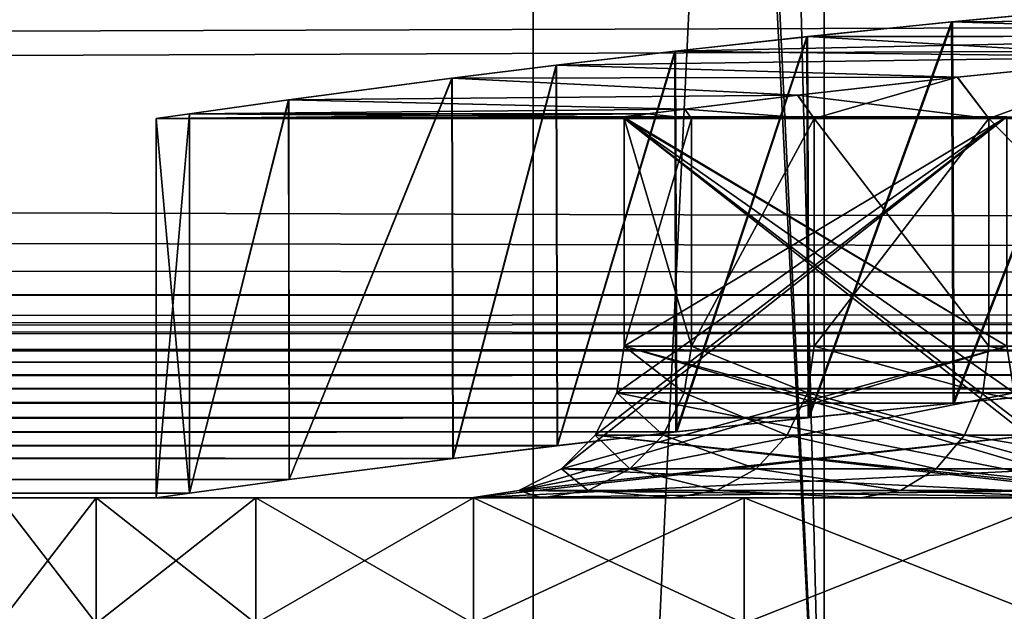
# Model space of a CAD drawing. Header units: millimetres. Extents: x -128 to 173, y -40 to 30.
# Tile 230 of 256: x 89.57 to 90.868, y -23.15 to -22.37. Entities that reach past the tile are written whole.
import ezdxf

# ---------------------------------------------------------------- set-up
doc = ezdxf.new("R2010")
doc.units = ezdxf.units.MM
doc.header["$LTSCALE"] = 56.728605
for name, color, linetype in [('103', 7, 'CONTINUOUS'), ('104', 7, 'CONTINUOUS'), ('115', 7, 'CONTINUOUS'), ('116', 7, 'CONTINUOUS'), ('136', 7, 'CONTINUOUS'), ('139', 7, 'CONTINUOUS'), ('14', 7, 'CONTINUOUS'), ('143', 7, 'CONTINUOUS'), ('15', 7, 'CONTINUOUS'), ('235', 7, 'CONTINUOUS'), ('236', 7, 'CONTINUOUS'), ('240', 7, 'CONTINUOUS'), ('4', 7, 'CONTINUOUS'), ('91', 7, 'CONTINUOUS'), ('93', 7, 'CONTINUOUS'), ('94', 7, 'CONTINUOUS'), ('95', 7, 'CONTINUOUS'), ('97', 7, 'CONTINUOUS')]:
    doc.layers.add(name, color=color, linetype=linetype)

msp = doc.modelspace()

# ---------------------------------------------------------------- linework, layer by layer
at = {"layer": '103', "color": 7, "linetype": 'CONTINUOUS'}
for points in [[(90.2841, -22.9618, 0.3), (90.3287, -22.9174, 0.3), (90.871, -22.498, 0.3), (90.2841, -22.9618, 0.3)], [(90.871, -22.8, 0.3), (90.2841, -22.9618, 0.3), (90.871, -22.498, 0.3), (90.871, -22.8, 0.3)], [(90.3287, -22.9174, 0.3), (90.3572, -22.8616, 0.3), (90.871, -22.498, 0.3), (90.3287, -22.9174, 0.3)], [(90.3572, -22.8616, 0.3), (90.367, -22.8, 0.3), (90.871, -22.498, 0.3), (90.3572, -22.8616, 0.3)], [(90.367, -22.5, 0.3), (90.3653, -22.498, 0.3), (90.871, -22.498, 0.3), (90.367, -22.5, 0.3)], [(90.367, -22.8, 0.3), (90.367, -22.5, 0.3), (90.871, -22.498, 0.3), (90.367, -22.8, 0.3)], [(90.228, -22.9902, 0.3), (90.2841, -22.9618, 0.3), (90.871, -22.8, 0.3), (90.228, -22.9902, 0.3)], [(90.8808, -22.8615, 0.3), (90.228, -22.9902, 0.3), (90.871, -22.8, 0.3), (90.8808, -22.8615, 0.3)], [(90.9093, -22.9171, 0.3), (90.228, -22.9902, 0.3), (90.8808, -22.8615, 0.3), (90.9093, -22.9171, 0.3)], [(90.1658, -23, 0.3), (90.228, -22.9902, 0.3), (90.9093, -22.9171, 0.3), (90.1658, -23, 0.3)], [(90.9539, -22.9615, 0.3), (90.1658, -23, 0.3), (90.9093, -22.9171, 0.3), (90.9539, -22.9615, 0.3)], [(91.0103, -22.9901, 0.3), (90.1658, -23, 0.3), (90.9539, -22.9615, 0.3), (91.0103, -22.9901, 0.3)], [(91.0732, -23, 0.3), (90.1658, -23, 0.3), (91.0103, -22.9901, 0.3), (91.0732, -23, 0.3)]]:
    msp.add_3dface(points, dxfattribs=at)
at = {"layer": '104', "color": 7, "linetype": 'CONTINUOUS'}
for points in [[(90.871, -22.498, -0.3), (90.3653, -22.498, -0.3), (90.871, -22.8, -0.3), (90.871, -22.498, -0.3)], [(90.871, -22.8, -0.3), (90.3653, -22.498, -0.3), (90.367, -22.5, -0.3), (90.871, -22.8, -0.3)], [(90.8808, -22.8615, -0.3), (90.871, -22.8, -0.3), (90.367, -22.5, -0.3), (90.8808, -22.8615, -0.3)], [(90.9093, -22.9171, -0.3), (90.8808, -22.8615, -0.3), (90.367, -22.5, -0.3), (90.9093, -22.9171, -0.3)], [(90.9539, -22.9615, -0.3), (90.9093, -22.9171, -0.3), (90.367, -22.5, -0.3), (90.9539, -22.9615, -0.3)], [(90.367, -22.8, -0.3), (90.9539, -22.9615, -0.3), (90.367, -22.5, -0.3), (90.367, -22.8, -0.3)], [(90.3572, -22.8616, -0.3), (91.0103, -22.9901, -0.3), (90.367, -22.8, -0.3), (90.3572, -22.8616, -0.3)], [(91.0103, -22.9901, -0.3), (90.9539, -22.9615, -0.3), (90.367, -22.8, -0.3), (91.0103, -22.9901, -0.3)], [(90.3287, -22.9174, -0.3), (91.0103, -22.9901, -0.3), (90.3572, -22.8616, -0.3), (90.3287, -22.9174, -0.3)], [(90.2841, -22.9618, -0.3), (91.0732, -23, -0.3), (90.3287, -22.9174, -0.3), (90.2841, -22.9618, -0.3)], [(91.0732, -23, -0.3), (91.0103, -22.9901, -0.3), (90.3287, -22.9174, -0.3), (91.0732, -23, -0.3)], [(90.228, -22.9902, -0.3), (91.0732, -23, -0.3), (90.2841, -22.9618, -0.3), (90.228, -22.9902, -0.3)], [(90.1658, -23, -0.3), (91.0732, -23, -0.3), (90.228, -22.9902, -0.3), (90.1658, -23, -0.3)]]:
    msp.add_3dface(points, dxfattribs=at)
at = {"layer": '115', "color": 7, "linetype": 'CONTINUOUS'}
for points in [[(90.367, -22.8, 0.3), (90.3572, -22.8616, 0.3), (90.446, -22.8616, 0.7424), (90.367, -22.8, 0.3)], [(90.4556, -22.8, 0.7405), (90.367, -22.8, 0.3), (90.446, -22.8616, 0.7424), (90.4556, -22.8, 0.7405)], [(90.6082, -22.8616, 1.1634), (90.4556, -22.8, 0.7405), (90.446, -22.8616, 0.7424), (90.6082, -22.8616, 1.1634)], [(90.6173, -22.8, 1.1598), (90.4556, -22.8, 0.7405), (90.6082, -22.8616, 1.1634), (90.6173, -22.8, 1.1598)], [(90.8393, -22.8616, 1.551), (90.6173, -22.8, 1.1598), (90.6082, -22.8616, 1.1634), (90.8393, -22.8616, 1.551)], [(90.8475, -22.8, 1.5457), (90.6173, -22.8, 1.1598), (90.8393, -22.8616, 1.551), (90.8475, -22.8, 1.5457)], [(91.1325, -22.8616, 1.8939), (90.8475, -22.8, 1.5457), (90.8393, -22.8616, 1.551), (91.1325, -22.8616, 1.8939)], [(91.1396, -22.8, 1.8872), (90.8475, -22.8, 1.5457), (91.1325, -22.8616, 1.8939), (91.1396, -22.8, 1.8872)], [(90.3572, -22.8616, 0.3), (90.3287, -22.9174, 0.3), (90.418, -22.9175, 0.7478), (90.3572, -22.8616, 0.3)], [(90.446, -22.8616, 0.7424), (90.3572, -22.8616, 0.3), (90.418, -22.9175, 0.7478), (90.446, -22.8616, 0.7424)], [(90.5818, -22.9175, 1.174), (90.446, -22.8616, 0.7424), (90.418, -22.9175, 0.7478), (90.5818, -22.9175, 1.174)], [(90.6082, -22.8616, 1.1634), (90.446, -22.8616, 0.7424), (90.5818, -22.9175, 1.174), (90.6082, -22.8616, 1.1634)], [(90.8154, -22.9175, 1.5663), (90.6082, -22.8616, 1.1634), (90.5818, -22.9175, 1.174), (90.8154, -22.9175, 1.5663)], [(90.8393, -22.8616, 1.551), (90.6082, -22.8616, 1.1634), (90.8154, -22.9175, 1.5663), (90.8393, -22.8616, 1.551)], [(91.112, -22.9175, 1.9135), (90.8393, -22.8616, 1.551), (90.8154, -22.9175, 1.5663), (91.112, -22.9175, 1.9135)], [(91.1325, -22.8616, 1.8939), (90.8393, -22.8616, 1.551), (91.112, -22.9175, 1.9135), (91.1325, -22.8616, 1.8939)], [(90.3287, -22.9174, 0.3), (90.2841, -22.9618, 0.3), (90.3743, -22.9618, 0.7562), (90.3287, -22.9174, 0.3)], [(90.418, -22.9175, 0.7478), (90.3287, -22.9174, 0.3), (90.3743, -22.9618, 0.7562), (90.418, -22.9175, 0.7478)], [(90.5406, -22.9618, 1.1905), (90.418, -22.9175, 0.7478), (90.3743, -22.9618, 0.7562), (90.5406, -22.9618, 1.1905)], [(90.5818, -22.9175, 1.174), (90.418, -22.9175, 0.7478), (90.5406, -22.9618, 1.1905), (90.5818, -22.9175, 1.174)], [(90.7781, -22.9618, 1.5903), (90.5818, -22.9175, 1.174), (90.5406, -22.9618, 1.1905), (90.7781, -22.9618, 1.5903)], [(90.8154, -22.9175, 1.5663), (90.5818, -22.9175, 1.174), (90.7781, -22.9618, 1.5903), (90.8154, -22.9175, 1.5663)], [(91.0799, -22.9618, 1.944), (90.8154, -22.9175, 1.5663), (90.7781, -22.9618, 1.5903), (91.0799, -22.9618, 1.944)], [(91.112, -22.9175, 1.9135), (90.8154, -22.9175, 1.5663), (91.0799, -22.9618, 1.944), (91.112, -22.9175, 1.9135)], [(90.2841, -22.9618, 0.3), (90.228, -22.9902, 0.3), (90.3193, -22.9902, 0.7668), (90.2841, -22.9618, 0.3)], [(90.3743, -22.9618, 0.7562), (90.2841, -22.9618, 0.3), (90.3193, -22.9902, 0.7668), (90.3743, -22.9618, 0.7562)], [(90.4887, -22.9902, 1.2113), (90.3743, -22.9618, 0.7562), (90.3193, -22.9902, 0.7668), (90.4887, -22.9902, 1.2113)], [(90.5406, -22.9618, 1.1905), (90.3743, -22.9618, 0.7562), (90.4887, -22.9902, 1.2113), (90.5406, -22.9618, 1.1905)], [(90.7311, -22.9902, 1.6205), (90.5406, -22.9618, 1.1905), (90.4887, -22.9902, 1.2113), (90.7311, -22.9902, 1.6205)], [(90.7781, -22.9618, 1.5903), (90.5406, -22.9618, 1.1905), (90.7311, -22.9902, 1.6205), (90.7781, -22.9618, 1.5903)], [(91.0395, -22.9902, 1.9826), (90.7781, -22.9618, 1.5903), (90.7311, -22.9902, 1.6205), (91.0395, -22.9902, 1.9826)], [(91.0799, -22.9618, 1.944), (90.7781, -22.9618, 1.5903), (91.0395, -22.9902, 1.9826), (91.0799, -22.9618, 1.944)], [(90.1658, -23, 0.3), (90.2581, -23, 0.7774), (90.228, -22.9902, 0.3), (90.1658, -23, 0.3)], [(90.228, -22.9902, 0.3), (90.2581, -23, 0.7774), (90.3193, -22.9902, 0.7668), (90.228, -22.9902, 0.3)], [(90.2581, -23, 0.7774), (90.4307, -23, 1.2335), (90.3193, -22.9902, 0.7668), (90.2581, -23, 0.7774)], [(90.4307, -23, 1.2335), (90.4887, -22.9902, 1.2113), (90.3193, -22.9902, 0.7668), (90.4307, -23, 1.2335)], [(90.4307, -23, 1.2335), (90.6786, -23, 1.6534), (90.4887, -22.9902, 1.2113), (90.4307, -23, 1.2335)], [(90.6786, -23, 1.6534), (90.7311, -22.9902, 1.6205), (90.4887, -22.9902, 1.2113), (90.6786, -23, 1.6534)], [(90.6786, -23, 1.6534), (90.9944, -23, 2.0249), (90.7311, -22.9902, 1.6205), (90.6786, -23, 1.6534)], [(90.9944, -23, 2.0249), (91.0395, -22.9902, 1.9826), (90.7311, -22.9902, 1.6205), (90.9944, -23, 2.0249)]]:
    msp.add_3dface(points, dxfattribs=at)
at = {"layer": '116', "color": 7, "linetype": 'CONTINUOUS'}
for points in [[(90.3572, -22.8616, -0.3), (90.367, -22.8, -0.3), (90.446, -22.8616, -0.7424), (90.3572, -22.8616, -0.3)], [(90.446, -22.8616, -0.7424), (90.367, -22.8, -0.3), (90.4556, -22.8, -0.7405), (90.446, -22.8616, -0.7424)], [(90.6082, -22.8616, -1.1634), (90.446, -22.8616, -0.7424), (90.4556, -22.8, -0.7405), (90.6082, -22.8616, -1.1634)], [(90.6173, -22.8, -1.1598), (90.6082, -22.8616, -1.1634), (90.4556, -22.8, -0.7405), (90.6173, -22.8, -1.1598)], [(90.8393, -22.8616, -1.551), (90.6082, -22.8616, -1.1634), (90.6173, -22.8, -1.1598), (90.8393, -22.8616, -1.551)], [(90.8475, -22.8, -1.5457), (90.8393, -22.8616, -1.551), (90.6173, -22.8, -1.1598), (90.8475, -22.8, -1.5457)], [(91.1325, -22.8616, -1.8939), (90.8393, -22.8616, -1.551), (90.8475, -22.8, -1.5457), (91.1325, -22.8616, -1.8939)], [(91.1396, -22.8, -1.8872), (91.1325, -22.8616, -1.8939), (90.8475, -22.8, -1.5457), (91.1396, -22.8, -1.8872)], [(90.3287, -22.9174, -0.3), (90.3572, -22.8616, -0.3), (90.418, -22.9175, -0.7478), (90.3287, -22.9174, -0.3)], [(90.3572, -22.8616, -0.3), (90.446, -22.8616, -0.7424), (90.418, -22.9175, -0.7478), (90.3572, -22.8616, -0.3)], [(90.418, -22.9175, -0.7478), (90.446, -22.8616, -0.7424), (90.5818, -22.9175, -1.174), (90.418, -22.9175, -0.7478)], [(90.446, -22.8616, -0.7424), (90.6082, -22.8616, -1.1634), (90.5818, -22.9175, -1.174), (90.446, -22.8616, -0.7424)], [(90.5818, -22.9175, -1.174), (90.6082, -22.8616, -1.1634), (90.8154, -22.9175, -1.5663), (90.5818, -22.9175, -1.174)], [(90.6082, -22.8616, -1.1634), (90.8393, -22.8616, -1.551), (90.8154, -22.9175, -1.5663), (90.6082, -22.8616, -1.1634)], [(90.8154, -22.9175, -1.5663), (90.8393, -22.8616, -1.551), (91.112, -22.9175, -1.9135), (90.8154, -22.9175, -1.5663)], [(90.8393, -22.8616, -1.551), (91.1325, -22.8616, -1.8939), (91.112, -22.9175, -1.9135), (90.8393, -22.8616, -1.551)], [(90.2841, -22.9618, -0.3), (90.3287, -22.9174, -0.3), (90.3743, -22.9618, -0.7562), (90.2841, -22.9618, -0.3)], [(90.3287, -22.9174, -0.3), (90.418, -22.9175, -0.7478), (90.3743, -22.9618, -0.7562), (90.3287, -22.9174, -0.3)], [(90.3743, -22.9618, -0.7562), (90.418, -22.9175, -0.7478), (90.5406, -22.9618, -1.1905), (90.3743, -22.9618, -0.7562)], [(90.418, -22.9175, -0.7478), (90.5818, -22.9175, -1.174), (90.5406, -22.9618, -1.1905), (90.418, -22.9175, -0.7478)], [(90.5406, -22.9618, -1.1905), (90.5818, -22.9175, -1.174), (90.7781, -22.9618, -1.5903), (90.5406, -22.9618, -1.1905)], [(90.5818, -22.9175, -1.174), (90.8154, -22.9175, -1.5663), (90.7781, -22.9618, -1.5903), (90.5818, -22.9175, -1.174)], [(90.7781, -22.9618, -1.5903), (90.8154, -22.9175, -1.5663), (91.0799, -22.9618, -1.944), (90.7781, -22.9618, -1.5903)], [(90.8154, -22.9175, -1.5663), (91.112, -22.9175, -1.9135), (91.0799, -22.9618, -1.944), (90.8154, -22.9175, -1.5663)], [(90.228, -22.9902, -0.3), (90.2841, -22.9618, -0.3), (90.3193, -22.9902, -0.7668), (90.228, -22.9902, -0.3)], [(90.2841, -22.9618, -0.3), (90.3743, -22.9618, -0.7562), (90.3193, -22.9902, -0.7668), (90.2841, -22.9618, -0.3)], [(90.3193, -22.9902, -0.7668), (90.3743, -22.9618, -0.7562), (90.4887, -22.9902, -1.2113), (90.3193, -22.9902, -0.7668)], [(90.3743, -22.9618, -0.7562), (90.5406, -22.9618, -1.1905), (90.4887, -22.9902, -1.2113), (90.3743, -22.9618, -0.7562)], [(90.4887, -22.9902, -1.2113), (90.5406, -22.9618, -1.1905), (90.7311, -22.9902, -1.6205), (90.4887, -22.9902, -1.2113)], [(90.5406, -22.9618, -1.1905), (90.7781, -22.9618, -1.5903), (90.7311, -22.9902, -1.6205), (90.5406, -22.9618, -1.1905)], [(90.7311, -22.9902, -1.6205), (90.7781, -22.9618, -1.5903), (91.0395, -22.9902, -1.9826), (90.7311, -22.9902, -1.6205)], [(90.7781, -22.9618, -1.5903), (91.0799, -22.9618, -1.944), (91.0395, -22.9902, -1.9826), (90.7781, -22.9618, -1.5903)], [(90.2581, -23, -0.7774), (90.1658, -23, -0.3), (90.228, -22.9902, -0.3), (90.2581, -23, -0.7774)], [(90.2581, -23, -0.7774), (90.228, -22.9902, -0.3), (90.3193, -22.9902, -0.7668), (90.2581, -23, -0.7774)], [(90.4308, -23, -1.2335), (90.2581, -23, -0.7774), (90.3193, -22.9902, -0.7668), (90.4308, -23, -1.2335)], [(90.4308, -23, -1.2335), (90.3193, -22.9902, -0.7668), (90.4887, -22.9902, -1.2113), (90.4308, -23, -1.2335)], [(90.6787, -23, -1.6534), (90.4308, -23, -1.2335), (90.4887, -22.9902, -1.2113), (90.6787, -23, -1.6534)], [(90.6787, -23, -1.6534), (90.4887, -22.9902, -1.2113), (90.7311, -22.9902, -1.6205), (90.6787, -23, -1.6534)], [(90.9945, -23, -2.025), (90.6787, -23, -1.6534), (90.7311, -22.9902, -1.6205), (90.9945, -23, -2.025)], [(90.9945, -23, -2.025), (90.7311, -22.9902, -1.6205), (91.0395, -22.9902, -1.9826), (90.9945, -23, -2.025)]]:
    msp.add_3dface(points, dxfattribs=at)
at = {"layer": '136', "color": 7, "linetype": 'CONTINUOUS'}
for points in [[(91.0711, -22.4186, -1.9119), (90.8475, -22.5, -1.5457), (90.8058, -22.4456, -1.5642), (91.0711, -22.4186, -1.9119)], [(91.1396, -22.5, -1.8872), (90.8475, -22.5, -1.5457), (91.0711, -22.4186, -1.9119), (91.1396, -22.5, -1.8872)], [(90.8058, -22.4456, -1.5642), (90.6173, -22.5, -1.1598), (90.5953, -22.4694, -1.1727), (90.8058, -22.4456, -1.5642)], [(90.8475, -22.5, -1.5457), (90.6173, -22.5, -1.1598), (90.8058, -22.4456, -1.5642), (90.8475, -22.5, -1.5457)], [(90.5953, -22.4694, -1.1727), (90.6173, -22.5, -1.1598), (90.4467, -22.4876, -0.7473), (90.5953, -22.4694, -1.1727)], [(90.367, -22.5, -0.3), (90.3653, -22.498, -0.3), (90.3974, -22.4939, -0.5256), (90.367, -22.5, -0.3)], [(90.4556, -22.5, -0.7405), (90.367, -22.5, -0.3), (90.3974, -22.4939, -0.5256), (90.4556, -22.5, -0.7405)], [(90.4467, -22.4876, -0.7473), (90.4556, -22.5, -0.7405), (90.3974, -22.4939, -0.5256), (90.4467, -22.4876, -0.7473)], [(90.6173, -22.5, -1.1598), (90.4556, -22.5, -0.7405), (90.4467, -22.4876, -0.7473), (90.6173, -22.5, -1.1598)]]:
    msp.add_3dface(points, dxfattribs=at)
at = {"layer": '139', "color": 7, "linetype": 'CONTINUOUS'}
for points in [[(90.367, -22.8, -0.3), (90.367, -22.5, -0.3), (90.4556, -22.5, -0.7405), (90.367, -22.8, -0.3)], [(90.4556, -22.8, -0.7405), (90.367, -22.8, -0.3), (90.4556, -22.5, -0.7405), (90.4556, -22.8, -0.7405)], [(90.6173, -22.8, -1.1598), (90.4556, -22.8, -0.7405), (90.6173, -22.5, -1.1598), (90.6173, -22.8, -1.1598)], [(90.4556, -22.8, -0.7405), (90.4556, -22.5, -0.7405), (90.6173, -22.5, -1.1598), (90.4556, -22.8, -0.7405)], [(90.8475, -22.8, -1.5457), (90.6173, -22.8, -1.1598), (90.8475, -22.5, -1.5457), (90.8475, -22.8, -1.5457)], [(90.6173, -22.8, -1.1598), (90.6173, -22.5, -1.1598), (90.8475, -22.5, -1.5457), (90.6173, -22.8, -1.1598)], [(91.1396, -22.8, -1.8872), (90.8475, -22.8, -1.5457), (90.8475, -22.5, -1.5457), (91.1396, -22.8, -1.8872)], [(91.1396, -22.8, -1.8872), (90.8475, -22.5, -1.5457), (91.1396, -22.5, -1.8872), (91.1396, -22.8, -1.8872)]]:
    msp.add_3dface(points, dxfattribs=at)
at = {"layer": '14', "color": 7, "linetype": 'CONTINUOUS'}
for points in [[(91.0036, -22.3534, 2.5646), (90.8001, -22.8753, 2.3922), (90.798, -22.3727, 2.3904), (91.0036, -22.3534, 2.5646)], [(91.0059, -22.8564, 2.5663), (90.8001, -22.8753, 2.3922), (91.0036, -22.3534, 2.5646), (91.0059, -22.8564, 2.5663)], [(90.798, -22.3727, 2.3904), (90.6093, -22.8944, 2.2016), (90.6074, -22.3922, 2.1996), (90.798, -22.3727, 2.3904)], [(90.8001, -22.8753, 2.3922), (90.6093, -22.8944, 2.2016), (90.798, -22.3727, 2.3904), (90.8001, -22.8753, 2.3922)], [(90.6074, -22.3922, 2.1996), (90.4351, -22.9132, 1.9959), (90.4334, -22.4115, 1.9938), (90.6074, -22.3922, 2.1996)], [(90.6093, -22.8944, 2.2016), (90.4351, -22.9132, 1.9959), (90.6074, -22.3922, 2.1996), (90.6093, -22.8944, 2.2016)], [(90.4334, -22.4115, 1.9938), (90.2786, -22.9313, 1.7766), (90.2771, -22.4299, 1.7744), (90.4334, -22.4115, 1.9938)], [(90.4351, -22.9132, 1.9959), (90.2786, -22.9313, 1.7766), (90.4334, -22.4115, 1.9938), (90.4351, -22.9132, 1.9959)], [(90.2771, -22.4299, 1.7744), (90.1409, -22.948, 1.5454), (90.1397, -22.447, 1.543), (90.2771, -22.4299, 1.7744)], [(90.2786, -22.9313, 1.7766), (90.1409, -22.948, 1.5454), (90.2771, -22.4299, 1.7744), (90.2786, -22.9313, 1.7766)], [(90.1397, -22.447, 1.543), (89.9255, -22.9759, 1.0537), (89.9247, -22.4754, 1.0513), (90.1397, -22.447, 1.543)], [(90.1409, -22.948, 1.5454), (89.9255, -22.9759, 1.0537), (90.1397, -22.447, 1.543), (90.1409, -22.948, 1.5454)], [(89.9247, -22.4754, 1.0513), (89.7942, -22.9938, 0.5341), (89.7939, -22.4937, 0.5324), (89.9247, -22.4754, 1.0513)], [(89.9255, -22.9759, 1.0537), (89.7942, -22.9938, 0.5341), (89.9247, -22.4754, 1.0513), (89.9255, -22.9759, 1.0537)], [(89.7942, -22.9938, 0.5341), (89.75, -23), (89.7939, -22.4937, 0.5324), (89.7942, -22.9938, 0.5341)], [(89.7939, -22.4937, 0.5324), (89.75, -23), (89.75, -22.5), (89.7939, -22.4937, 0.5324)]]:
    msp.add_3dface(points, dxfattribs=at)
at = {"layer": '143', "color": 7, "linetype": 'CONTINUOUS'}
for points in [[(91.0036, -22.3534, 2.5646), (90.798, -22.3727, 2.3904), (91.7331, -22.3666, 2.4468), (91.0036, -22.3534, 2.5646)], [(90.7994, -22.3725, -2.3916), (91.0052, -22.3532, -2.5658), (91.7324, -22.3666, -2.4464), (90.7994, -22.3725, -2.3916)], [(90.798, -22.3727, 2.3904), (91.3837, -22.3913, 2.2085), (91.7331, -22.3666, 2.4468), (90.798, -22.3727, 2.3904)], [(90.7994, -22.3725, -2.3916), (91.7324, -22.3666, -2.4464), (91.3828, -22.3914, -2.2078), (90.7994, -22.3725, -2.3916)], [(90.798, -22.3727, 2.3904), (90.6074, -22.3922, 2.1996), (91.3837, -22.3913, 2.2085), (90.798, -22.3727, 2.3904)], [(90.6085, -22.3921, -2.2008), (90.7994, -22.3725, -2.3916), (91.3828, -22.3914, -2.2078), (90.6085, -22.3921, -2.2008)], [(90.6074, -22.3922, 2.1996), (90.4334, -22.4115, 1.9938), (91.3837, -22.3913, 2.2085), (90.6074, -22.3922, 2.1996)], [(90.4334, -22.4115, 1.9938), (91.0717, -22.4186, 1.9126), (91.3837, -22.3913, 2.2085), (90.4334, -22.4115, 1.9938)], [(90.4343, -22.4114, -1.9949), (90.6085, -22.3921, -2.2008), (91.0711, -22.4186, -1.9119), (90.4343, -22.4114, -1.9949)], [(90.6085, -22.3921, -2.2008), (91.3828, -22.3914, -2.2078), (91.0711, -22.4186, -1.9119), (90.6085, -22.3921, -2.2008)], [(90.4334, -22.4115, 1.9938), (90.2771, -22.4299, 1.7744), (91.0717, -22.4186, 1.9126), (90.4334, -22.4115, 1.9938)], [(90.2771, -22.4299, 1.7744), (90.806, -22.4455, 1.5646), (91.0717, -22.4186, 1.9126), (90.2771, -22.4299, 1.7744)], [(90.2778, -22.4298, -1.7754), (90.4343, -22.4114, -1.9949), (91.0711, -22.4186, -1.9119), (90.2778, -22.4298, -1.7754)], [(90.2778, -22.4298, -1.7754), (91.0711, -22.4186, -1.9119), (90.8058, -22.4456, -1.5642), (90.2778, -22.4298, -1.7754)], [(90.2771, -22.4299, 1.7744), (90.1397, -22.447, 1.543), (90.806, -22.4455, 1.5646), (90.2771, -22.4299, 1.7744)], [(90.1402, -22.447, -1.544), (90.2778, -22.4298, -1.7754), (90.8058, -22.4456, -1.5642), (90.1402, -22.447, -1.544)], [(90.1397, -22.447, 1.543), (89.9247, -22.4754, 1.0513), (90.5955, -22.4694, 1.1731), (90.1397, -22.447, 1.543)], [(89.925, -22.4754, -1.052), (90.1402, -22.447, -1.544), (90.5953, -22.4694, -1.1727), (89.925, -22.4754, -1.052)], [(90.1397, -22.447, 1.543), (90.5955, -22.4694, 1.1731), (90.806, -22.4455, 1.5646), (90.1397, -22.447, 1.543)], [(90.1402, -22.447, -1.544), (90.8058, -22.4456, -1.5642), (90.5953, -22.4694, -1.1727), (90.1402, -22.447, -1.544)], [(89.9247, -22.4754, 1.0513), (90.4468, -22.4876, 0.7477), (90.5955, -22.4694, 1.1731), (89.9247, -22.4754, 1.0513)], [(89.925, -22.4754, -1.052), (90.5953, -22.4694, -1.1727), (90.4467, -22.4876, -0.7473), (89.925, -22.4754, -1.052)], [(89.9247, -22.4754, 1.0513), (89.7939, -22.4937, 0.5324), (90.4468, -22.4876, 0.7477), (89.9247, -22.4754, 1.0513)], [(89.794, -22.4937, -0.5328), (89.925, -22.4754, -1.052), (90.4467, -22.4876, -0.7473), (89.794, -22.4937, -0.5328)], [(89.7939, -22.4937, 0.5324), (89.75, -22.5), (90.3974, -22.4939, 0.526), (89.7939, -22.4937, 0.5324)], [(89.75, -22.5), (89.794, -22.4937, -0.5328), (90.3653, -22.498, -0.3), (89.75, -22.5)], [(89.75, -22.5), (90.3653, -22.498, 0.3), (90.3974, -22.4939, 0.526), (89.75, -22.5)], [(89.7939, -22.4937, 0.5324), (90.3974, -22.4939, 0.526), (90.4468, -22.4876, 0.7477), (89.7939, -22.4937, 0.5324)], [(89.794, -22.4937, -0.5328), (90.4467, -22.4876, -0.7473), (90.3974, -22.4939, -0.5256), (89.794, -22.4937, -0.5328)], [(90.3653, -22.498, -0.3), (89.794, -22.4937, -0.5328), (90.3974, -22.4939, -0.5256), (90.3653, -22.498, -0.3)], [(90.3653, -22.498, 0.3), (89.75, -22.5), (90.871, -22.498, 0.3), (90.3653, -22.498, 0.3)], [(90.871, -22.498, 0.3), (89.75, -22.5), (94.3015, -22.4991, 0.2), (90.871, -22.498, 0.3)], [(89.75, -22.5), (90.3653, -22.498, -0.3), (94.3167, -22.5, 0), (89.75, -22.5)], [(94.3015, -22.4991, 0.2), (89.75, -22.5), (94.3167, -22.5, 0), (94.3015, -22.4991, 0.2)], [(90.3653, -22.498, -0.3), (90.871, -22.498, -0.3), (95.1407, -22.4991, -0.2), (90.3653, -22.498, -0.3)], [(94.3015, -22.4991, -0.2), (90.3653, -22.498, -0.3), (95.1407, -22.4991, -0.2), (94.3015, -22.4991, -0.2)], [(90.3653, -22.498, -0.3), (94.3015, -22.4991, -0.2), (94.3167, -22.5, 0), (90.3653, -22.498, -0.3)]]:
    msp.add_3dface(points, dxfattribs=at)
at = {"layer": '15', "color": 7, "linetype": 'CONTINUOUS'}
for points in [[(90.7994, -22.3725, -2.3916), (90.8015, -22.8751, -2.3935), (91.0052, -22.3532, -2.5658), (90.7994, -22.3725, -2.3916)], [(90.8015, -22.8751, -2.3935), (91.0079, -22.8562, -2.5679), (91.0052, -22.3532, -2.5658), (90.8015, -22.8751, -2.3935)], [(90.6085, -22.3921, -2.2008), (90.6106, -22.8943, -2.203), (90.7994, -22.3725, -2.3916), (90.6085, -22.3921, -2.2008)], [(90.6106, -22.8943, -2.203), (90.8015, -22.8751, -2.3935), (90.7994, -22.3725, -2.3916), (90.6106, -22.8943, -2.203)], [(90.4343, -22.4114, -1.9949), (90.436, -22.9131, -1.9971), (90.6085, -22.3921, -2.2008), (90.4343, -22.4114, -1.9949)], [(90.436, -22.9131, -1.9971), (90.6106, -22.8943, -2.203), (90.6085, -22.3921, -2.2008), (90.436, -22.9131, -1.9971)], [(90.2778, -22.4298, -1.7754), (90.2791, -22.9312, -1.7774), (90.4343, -22.4114, -1.9949), (90.2778, -22.4298, -1.7754)], [(90.2791, -22.9312, -1.7774), (90.436, -22.9131, -1.9971), (90.4343, -22.4114, -1.9949), (90.2791, -22.9312, -1.7774)], [(90.1402, -22.447, -1.544), (90.1413, -22.948, -1.5461), (90.2778, -22.4298, -1.7754), (90.1402, -22.447, -1.544)], [(90.1413, -22.948, -1.5461), (90.2791, -22.9312, -1.7774), (90.2778, -22.4298, -1.7754), (90.1413, -22.948, -1.5461)], [(89.925, -22.4754, -1.052), (89.9255, -22.9759, -1.0535), (90.1402, -22.447, -1.544), (89.925, -22.4754, -1.052)], [(89.9255, -22.9759, -1.0535), (90.1413, -22.948, -1.5461), (90.1402, -22.447, -1.544), (89.9255, -22.9759, -1.0535)], [(89.794, -22.4937, -0.5328), (89.7941, -22.9938, -0.5338), (89.925, -22.4754, -1.052), (89.794, -22.4937, -0.5328)], [(89.7941, -22.9938, -0.5338), (89.9255, -22.9759, -1.0535), (89.925, -22.4754, -1.052), (89.7941, -22.9938, -0.5338)], [(89.75, -22.5), (89.7941, -22.9938, -0.5338), (89.794, -22.4937, -0.5328), (89.75, -22.5)], [(89.75, -23), (89.7941, -22.9938, -0.5338), (89.75, -22.5), (89.75, -23)]]:
    msp.add_3dface(points, dxfattribs=at)
at = {"layer": '235', "color": 7, "linetype": 'CONTINUOUS'}
for points in [[(90.6305, 23.5919, -67.8), (89.4553, 24.2571, -67.8), (90.6305, -23.5919, -67.8), (90.6305, 23.5919, -67.8)], [(90.6305, -23.5919, -67.8), (89.4553, 24.2571, -67.8), (89.478, 0.7559, -67.8), (90.6305, -23.5919, -67.8)], [(91.7714, 22.8699, -67.8), (90.6305, 23.5919, -67.8), (91.7714, -22.8699, -67.8), (91.7714, 22.8699, -67.8)], [(91.7714, -22.8699, -67.8), (90.6305, 23.5919, -67.8), (90.6305, -23.5919, -67.8), (91.7714, -22.8699, -67.8)], [(89.478, -0.7559, -67.8), (90.6305, -23.5919, -67.8), (89.478, 0.7559, -67.8), (89.478, -0.7559, -67.8)], [(89.4553, -24.2572, -67.8), (90.6305, -23.5919, -67.8), (89.478, -0.7559, -67.8), (89.4553, -24.2572, -67.8)]]:
    msp.add_3dface(points, dxfattribs=at)
at = {"layer": '236', "color": 7, "linetype": 'CONTINUOUS'}
for points in [[(90.2467, 26.6651, -78.8), (87.6499, -27.851, -78.8), (87.6499, 27.851, -78.8), (90.2467, 26.6651, -78.8)], [(90.2467, -26.6651, -78.8), (87.6499, -27.851, -78.8), (90.2467, 26.6651, -78.8), (90.2467, -26.6651, -78.8)], [(92.7192, 25.2376, -78.8), (90.2467, -26.6651, -78.8), (90.2467, 26.6651, -78.8), (92.7192, 25.2376, -78.8)], [(92.7192, -25.2376, -78.8), (90.2467, -26.6651, -78.8), (92.7192, 25.2376, -78.8), (92.7192, -25.2376, -78.8)]]:
    msp.add_3dface(points, dxfattribs=at)
at = {"layer": '240', "color": 7, "linetype": 'CONTINUOUS'}
msp.add_3dface([(91.7714, -22.8699, -67.8), (90.6305, -23.5919, -67.8), (91.6023, -23.4997, -67.838), (91.7714, -22.8699, -67.8)], dxfattribs=at)
at = {"layer": '4', "color": 7, "linetype": 'CONTINUOUS'}
for points in [[(10.7692, -22.3935, 5.2469), (127.5, -22.2658, 5.765), (10.4552, -22.2552, 5.8057), (10.7692, -22.3935, 5.2469)], [(10.4598, -22.2572, -5.798), (127.5, -22.2658, -5.765), (10.7732, -22.3953, -5.2392), (10.4598, -22.2572, -5.798)], [(11.0477, -22.5189, 4.6796), (127.5, -22.2658, 5.765), (10.7692, -22.3935, 5.2469), (11.0477, -22.5189, 4.6796)], [(127.5, -22.2658, -5.765), (127.5, -22.7348, -3.4828), (10.7732, -22.3953, -5.2392), (127.5, -22.2658, -5.765)], [(11.2914, -22.6307, 4.1053), (127.5, -22.2658, 5.765), (11.0477, -22.5189, 4.6796), (11.2914, -22.6307, 4.1053)], [(11.5007, -22.7281, 3.5258), (127.5, -22.2658, 5.765), (11.2914, -22.6307, 4.1053), (11.5007, -22.7281, 3.5258)], [(127.5, -22.7348, 3.4828), (127.5, -22.2658, 5.765), (11.5007, -22.7281, 3.5258), (127.5, -22.7348, 3.4828)], [(10.7732, -22.3953, -5.2392), (127.5, -22.7348, -3.4828), (11.0513, -22.5206, -4.6716), (10.7732, -22.3953, -5.2392)], [(11.0513, -22.5206, -4.6716), (127.5, -22.7348, -3.4828), (11.2945, -22.6321, -4.0974), (11.0513, -22.5206, -4.6716)], [(11.2945, -22.6321, -4.0974), (127.5, -22.7348, -3.4828), (11.5033, -22.7293, -3.5182), (11.2945, -22.6321, -4.0974)], [(11.6763, -22.8109, 2.9431), (127.5, -22.7348, 3.4828), (11.5007, -22.7281, 3.5258), (11.6763, -22.8109, 2.9431)], [(11.5033, -22.7293, -3.5182), (127.5, -22.7348, -3.4828), (92.7368, -22.7707, -3.2393), (11.5033, -22.7293, -3.5182)], [(11.6785, -22.812, -2.935), (11.5033, -22.7293, -3.5182), (91.7016, -22.8062, -2.9794), (11.6785, -22.812, -2.935)], [(91.7016, -22.8062, -2.9794), (11.5033, -22.7293, -3.5182), (92.2094, -22.7829, -3.1524), (91.7016, -22.8062, -2.9794)], [(92.2094, -22.7829, -3.1524), (11.5033, -22.7293, -3.5182), (92.7368, -22.7707, -3.2393), (92.2094, -22.7829, -3.1524)], [(127.5, -22.7348, 3.4828), (11.6763, -22.8109, 2.9431), (92.733, -22.7708, 3.239), (127.5, -22.7348, 3.4828)], [(92.733, -22.7708, 3.239), (11.6763, -22.8109, 2.9431), (92.2055, -22.7831, 3.1514), (92.733, -22.7708, 3.239)], [(92.2055, -22.7831, 3.1514), (11.6763, -22.8109, 2.9431), (91.6983, -22.8064, 2.9779), (92.2055, -22.7831, 3.1514)], [(91.6983, -22.8064, 2.9779), (11.6763, -22.8109, 2.9431), (91.2253, -22.8383, 2.7227), (91.6983, -22.8064, 2.9779)], [(91.4592, -22.8213, -2.8616), (11.6785, -22.812, -2.935), (91.7016, -22.8062, -2.9794), (91.4592, -22.8213, -2.8616)], [(11.6763, -22.8109, 2.9431), (11.8189, -22.8788, 2.3576), (91.2253, -22.8383, 2.7227), (11.6763, -22.8109, 2.9431)], [(11.8207, -22.8797, -2.3489), (11.6785, -22.812, -2.935), (90.8015, -22.8751, -2.3935), (11.8207, -22.8797, -2.3489)], [(90.8015, -22.8751, -2.3935), (11.6785, -22.812, -2.935), (91.0079, -22.8562, -2.5679), (90.8015, -22.8751, -2.3935)], [(91.0079, -22.8562, -2.5679), (11.6785, -22.812, -2.935), (91.2277, -22.8381, -2.7242), (91.0079, -22.8562, -2.5679)], [(91.2277, -22.8381, -2.7242), (11.6785, -22.812, -2.935), (91.4592, -22.8213, -2.8616), (91.2277, -22.8381, -2.7242)], [(91.2253, -22.8383, 2.7227), (11.8189, -22.8788, 2.3576), (91.0059, -22.8564, 2.5663), (91.2253, -22.8383, 2.7227)], [(91.0059, -22.8564, 2.5663), (11.8189, -22.8788, 2.3576), (90.8001, -22.8753, 2.3922), (91.0059, -22.8564, 2.5663)], [(90.8001, -22.8753, 2.3922), (11.8189, -22.8788, 2.3576), (90.6093, -22.8944, 2.2016), (90.8001, -22.8753, 2.3922)], [(11.8189, -22.8788, 2.3576), (12.0074, -22.9697, 1.1798), (90.6093, -22.8944, 2.2016), (11.8189, -22.8788, 2.3576)], [(90.6106, -22.8943, -2.203), (11.8207, -22.8797, -2.3489), (90.8015, -22.8751, -2.3935), (90.6106, -22.8943, -2.203)], [(12.0083, -22.9701, -1.1727), (11.8207, -22.8797, -2.3489), (90.1413, -22.948, -1.5461), (12.0083, -22.9701, -1.1727)], [(90.1413, -22.948, -1.5461), (11.8207, -22.8797, -2.3489), (90.2791, -22.9312, -1.7774), (90.1413, -22.948, -1.5461)], [(90.2791, -22.9312, -1.7774), (11.8207, -22.8797, -2.3489), (90.436, -22.9131, -1.9971), (90.2791, -22.9312, -1.7774)], [(90.436, -22.9131, -1.9971), (11.8207, -22.8797, -2.3489), (90.6106, -22.8943, -2.203), (90.436, -22.9131, -1.9971)], [(90.6093, -22.8944, 2.2016), (12.0074, -22.9697, 1.1798), (90.4351, -22.9132, 1.9959), (90.6093, -22.8944, 2.2016)], [(90.4351, -22.9132, 1.9959), (12.0074, -22.9697, 1.1798), (90.2786, -22.9313, 1.7766), (90.4351, -22.9132, 1.9959)], [(90.2786, -22.9313, 1.7766), (12.0074, -22.9697, 1.1798), (90.1409, -22.948, 1.5454), (90.2786, -22.9313, 1.7766)], [(90.1409, -22.948, 1.5454), (12.0074, -22.9697, 1.1798), (89.9255, -22.9759, 1.0537), (90.1409, -22.948, 1.5454)], [(89.9255, -22.9759, -1.0535), (12.0083, -22.9701, -1.1727), (90.1413, -22.948, -1.5461), (89.9255, -22.9759, -1.0535)], [(12.0074, -22.9697, 1.1798), (12.07, -23), (89.9255, -22.9759, 1.0537), (12.0074, -22.9697, 1.1798)], [(12.07, -23), (12.0083, -22.9701, -1.1727), (89.75, -23), (12.07, -23)], [(89.75, -23), (12.0083, -22.9701, -1.1727), (89.7941, -22.9938, -0.5338), (89.75, -23)], [(89.7941, -22.9938, -0.5338), (12.0083, -22.9701, -1.1727), (89.9255, -22.9759, -1.0535), (89.7941, -22.9938, -0.5338)], [(89.9255, -22.9759, 1.0537), (12.07, -23), (89.7942, -22.9938, 0.5341), (89.9255, -22.9759, 1.0537)], [(12.07, -23), (89.75, -23), (89.7942, -22.9938, 0.5341), (12.07, -23)]]:
    msp.add_3dface(points, dxfattribs=at)
at = {"layer": '91', "color": 7, "linetype": 'CONTINUOUS'}
for points in [[(89.5431, -23, -0.5475), (89.5, -23), (90.1658, -23, -0.3), (89.5431, -23, -0.5475)], [(89.5, -23), (89.5431, -23, 0.5475), (90.1658, -23, 0.3), (89.5, -23)], [(89.5, -23), (90.1658, -23, 0.3), (94.25, -23), (89.5, -23)], [(90.1658, -23, -0.3), (89.5, -23), (91.0732, -23, -0.3), (90.1658, -23, -0.3)], [(91.0732, -23, -0.3), (89.5, -23), (94.2339, -23, -0.2), (91.0732, -23, -0.3)], [(94.2339, -23, -0.2), (89.5, -23), (94.25, -23), (94.2339, -23, -0.2)], [(89.6713, -23, -1.0816), (89.5431, -23, -0.5475), (90.2581, -23, -0.7774), (89.6713, -23, -1.0816)], [(89.5431, -23, -0.5475), (90.1658, -23, -0.3), (90.2581, -23, -0.7774), (89.5431, -23, -0.5475)], [(89.5431, -23, 0.5475), (89.6713, -23, 1.0816), (90.2581, -23, 0.7774), (89.5431, -23, 0.5475)], [(90.1658, -23, 0.3), (89.5431, -23, 0.5475), (90.2581, -23, 0.7774), (90.1658, -23, 0.3)], [(89.8815, -23, -1.589), (89.6713, -23, -1.0816), (90.4308, -23, -1.2335), (89.8815, -23, -1.589)], [(90.4308, -23, -1.2335), (89.6713, -23, -1.0816), (90.2581, -23, -0.7774), (90.4308, -23, -1.2335)], [(89.6713, -23, 1.0816), (89.8815, -23, 1.589), (90.4307, -23, 1.2335), (89.6713, -23, 1.0816)], [(90.2581, -23, 0.7774), (89.6713, -23, 1.0816), (90.4307, -23, 1.2335), (90.2581, -23, 0.7774)], [(90.1684, -23, -2.0572), (89.8815, -23, -1.589), (90.9945, -23, -2.025), (90.1684, -23, -2.0572)], [(90.9945, -23, -2.025), (89.8815, -23, -1.589), (90.6787, -23, -1.6534), (90.9945, -23, -2.025)], [(90.6787, -23, -1.6534), (89.8815, -23, -1.589), (90.4308, -23, -1.2335), (90.6787, -23, -1.6534)], [(89.8815, -23, 1.589), (90.1684, -23, 2.0572), (90.6786, -23, 1.6534), (89.8815, -23, 1.589)], [(90.4307, -23, 1.2335), (89.8815, -23, 1.589), (90.6786, -23, 1.6534), (90.4307, -23, 1.2335)], [(90.1658, -23, 0.3), (91.0732, -23, 0.3), (94.9397, -23, 0.2), (90.1658, -23, 0.3)], [(94.25, -23), (90.1658, -23, 0.3), (94.2339, -23, 0.2), (94.25, -23)], [(94.2339, -23, 0.2), (90.1658, -23, 0.3), (94.9397, -23, 0.2), (94.2339, -23, 0.2)], [(90.5251, -23, -2.4749), (90.1684, -23, -2.0572), (91.3691, -23, -2.3372), (90.5251, -23, -2.4749)], [(91.3691, -23, -2.3372), (90.1684, -23, -2.0572), (90.9945, -23, -2.025), (91.3691, -23, -2.3372)], [(90.1684, -23, 2.0572), (90.5251, -23, 2.4749), (91.3689, -23, 2.3371), (90.1684, -23, 2.0572)], [(90.6786, -23, 1.6534), (90.1684, -23, 2.0572), (90.9944, -23, 2.0249), (90.6786, -23, 1.6534)], [(90.9944, -23, 2.0249), (90.1684, -23, 2.0572), (91.3689, -23, 2.3371), (90.9944, -23, 2.0249)], [(90.9427, -23, -2.8316), (90.5251, -23, -2.4749), (92.2491, -23, -2.7493), (90.9427, -23, -2.8316)], [(92.2491, -23, -2.7493), (90.5251, -23, -2.4749), (91.7914, -23, -2.581), (92.2491, -23, -2.7493)], [(91.7914, -23, -2.581), (90.5251, -23, -2.4749), (91.3691, -23, -2.3372), (91.7914, -23, -2.581)], [(90.5251, -23, 2.4749), (90.9427, -23, 2.8316), (91.7912, -23, 2.581), (90.5251, -23, 2.4749)], [(91.3689, -23, 2.3371), (90.5251, -23, 2.4749), (91.7912, -23, 2.581), (91.3689, -23, 2.3371)]]:
    msp.add_3dface(points, dxfattribs=at)
at = {"layer": '93', "color": 7, "linetype": 'CONTINUOUS'}
for points in [[(90.806, -22.4455, 1.5646), (90.8475, -22.5, 1.5457), (91.0717, -22.4186, 1.9126), (90.806, -22.4455, 1.5646)], [(90.8475, -22.5, 1.5457), (91.1396, -22.5, 1.8872), (91.0717, -22.4186, 1.9126), (90.8475, -22.5, 1.5457)], [(90.5955, -22.4694, 1.1731), (90.8475, -22.5, 1.5457), (90.806, -22.4455, 1.5646), (90.5955, -22.4694, 1.1731)], [(90.4468, -22.4876, 0.7477), (90.6173, -22.5, 1.1598), (90.5955, -22.4694, 1.1731), (90.4468, -22.4876, 0.7477)], [(90.6173, -22.5, 1.1598), (90.8475, -22.5, 1.5457), (90.5955, -22.4694, 1.1731), (90.6173, -22.5, 1.1598)], [(90.3653, -22.498, 0.3), (90.367, -22.5, 0.3), (90.3974, -22.4939, 0.526), (90.3653, -22.498, 0.3)], [(90.367, -22.5, 0.3), (90.4556, -22.5, 0.7405), (90.3974, -22.4939, 0.526), (90.367, -22.5, 0.3)], [(90.3974, -22.4939, 0.526), (90.4556, -22.5, 0.7405), (90.4468, -22.4876, 0.7477), (90.3974, -22.4939, 0.526)], [(90.4556, -22.5, 0.7405), (90.6173, -22.5, 1.1598), (90.4468, -22.4876, 0.7477), (90.4556, -22.5, 0.7405)]]:
    msp.add_3dface(points, dxfattribs=at)
at = {"layer": '94', "color": 7, "linetype": 'CONTINUOUS'}
for points in [[(90.4556, -22.5, 0.7405), (90.367, -22.5, 0.3), (90.4556, -22.8, 0.7405), (90.4556, -22.5, 0.7405)], [(90.4556, -22.8, 0.7405), (90.367, -22.5, 0.3), (90.367, -22.8, 0.3), (90.4556, -22.8, 0.7405)], [(90.6173, -22.5, 1.1598), (90.4556, -22.5, 0.7405), (90.4556, -22.8, 0.7405), (90.6173, -22.5, 1.1598)], [(90.6173, -22.8, 1.1598), (90.6173, -22.5, 1.1598), (90.4556, -22.8, 0.7405), (90.6173, -22.8, 1.1598)], [(90.8475, -22.5, 1.5457), (90.6173, -22.5, 1.1598), (90.8475, -22.8, 1.5457), (90.8475, -22.5, 1.5457)], [(90.8475, -22.8, 1.5457), (90.6173, -22.5, 1.1598), (90.6173, -22.8, 1.1598), (90.8475, -22.8, 1.5457)], [(91.1396, -22.5, 1.8872), (90.8475, -22.5, 1.5457), (91.1396, -22.8, 1.8872), (91.1396, -22.5, 1.8872)], [(91.1396, -22.8, 1.8872), (90.8475, -22.5, 1.5457), (90.8475, -22.8, 1.5457), (91.1396, -22.8, 1.8872)]]:
    msp.add_3dface(points, dxfattribs=at)
at = {"layer": '95', "color": 7, "linetype": 'CONTINUOUS'}
for points in [[(89.5431, -23, -0.5475), (89.6713, -23, -1.0816), (89.5431, -23.1656, -0.5475), (89.5431, -23, -0.5475)], [(89.5431, -23.1656, -0.5475), (89.6713, -23, -1.0816), (89.6713, -23.1656, -1.0816), (89.5431, -23.1656, -0.5475)], [(89.6713, -23, -1.0816), (89.8815, -23, -1.589), (89.6713, -23.1656, -1.0816), (89.6713, -23, -1.0816)], [(89.6713, -23.1656, -1.0816), (89.8815, -23, -1.589), (89.8815, -23.1656, -1.589), (89.6713, -23.1656, -1.0816)], [(89.8815, -23, -1.589), (90.1684, -23, -2.0572), (89.8815, -23.1656, -1.589), (89.8815, -23, -1.589)], [(89.8815, -23.1656, -1.589), (90.1684, -23, -2.0572), (90.1684, -23.1656, -2.0572), (89.8815, -23.1656, -1.589)], [(90.1684, -23, -2.0572), (90.5251, -23, -2.4749), (90.1684, -23.1656, -2.0572), (90.1684, -23, -2.0572)], [(90.1684, -23.1656, -2.0572), (90.5251, -23, -2.4749), (90.5251, -23.1656, -2.4749), (90.1684, -23.1656, -2.0572)], [(90.5251, -23, -2.4749), (90.9427, -23, -2.8316), (90.5251, -23.1656, -2.4749), (90.5251, -23, -2.4749)], [(90.5251, -23.1656, -2.4749), (90.9427, -23, -2.8316), (90.9428, -23.1656, -2.8316), (90.5251, -23.1656, -2.4749)]]:
    msp.add_3dface(points, dxfattribs=at)
at = {"layer": '97', "color": 7, "linetype": 'CONTINUOUS'}
for points in [[(89.6713, -23, 1.0816), (89.5431, -23, 0.5475), (89.6713, -23.1656, 1.0816), (89.6713, -23, 1.0816)], [(89.6713, -23.1656, 1.0816), (89.5431, -23, 0.5475), (89.5431, -23.1656, 0.5475), (89.6713, -23.1656, 1.0816)], [(89.8815, -23, 1.589), (89.6713, -23, 1.0816), (89.8815, -23.1656, 1.589), (89.8815, -23, 1.589)], [(89.8815, -23.1656, 1.589), (89.6713, -23, 1.0816), (89.6713, -23.1656, 1.0816), (89.8815, -23.1656, 1.589)], [(90.1684, -23, 2.0572), (89.8815, -23, 1.589), (90.1684, -23.1656, 2.0572), (90.1684, -23, 2.0572)], [(90.1684, -23.1656, 2.0572), (89.8815, -23, 1.589), (89.8815, -23.1656, 1.589), (90.1684, -23.1656, 2.0572)], [(90.5251, -23, 2.4749), (90.1684, -23, 2.0572), (90.5251, -23.1656, 2.4749), (90.5251, -23, 2.4749)], [(90.5251, -23.1656, 2.4749), (90.1684, -23, 2.0572), (90.1684, -23.1656, 2.0572), (90.5251, -23.1656, 2.4749)], [(90.9427, -23, 2.8316), (90.5251, -23, 2.4749), (90.9428, -23.1656, 2.8316), (90.9427, -23, 2.8316)], [(90.9428, -23.1656, 2.8316), (90.5251, -23, 2.4749), (90.5251, -23.1656, 2.4749), (90.9428, -23.1656, 2.8316)]]:
    msp.add_3dface(points, dxfattribs=at)

doc.saveas('drawing.dxf')
